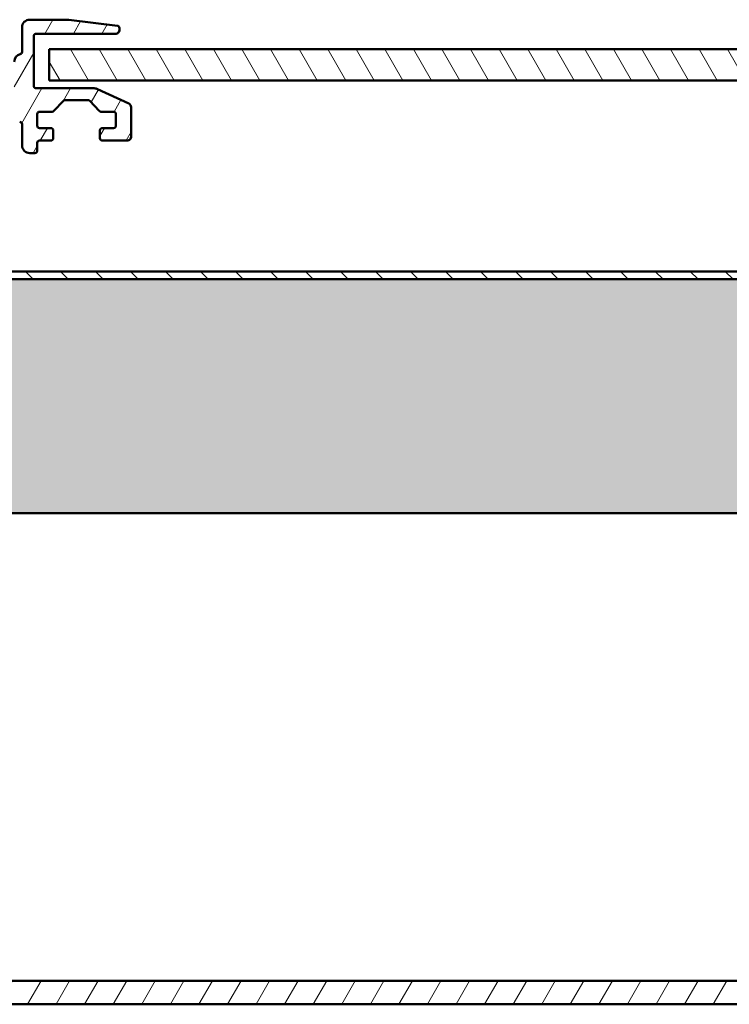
# Model space of a CAD drawing. Header units: millimetres. Extents: x 200 to 13555, y -185 to 8310.
# Tile 20 of 94: x 2153 to 2244, y 7554 to 7680. Entities that reach past the tile are written whole.
import ezdxf

# ---------------------------------------------------------------- set-up
doc = ezdxf.new("R2010")
doc.units = ezdxf.units.MM
doc.header["$LTSCALE"] = 10
doc.layers.add('Schraffur', color=7, linetype='Continuous', lineweight=18)
doc.layers.add('Sichtbare Kanten(DIN)', color=7, linetype='Continuous', lineweight=50)
pattern_1 = [(59.99997778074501, (0, 0), (-2.749630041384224, 1.587501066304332), [])]

msp = doc.modelspace()

# ---------------------------------------------------------------- hatches: boundary and pattern name
at = {"layer": 'Schraffur'}
h = msp.add_hatch(dxfattribs=at)
h.set_pattern_fill('ANSI31', color=256, scale=25.4, angle=14.999977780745, style=0)
h.set_pattern_definition(pattern_1)
edge = h.paths.add_edge_path()
edge.add_ellipse((2157.236124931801, 7665.042598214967), major_axis=(-1.043788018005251e-15, -0.300041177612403), ratio=0.9998627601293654, start_angle=1.993488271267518e-13, end_angle=90.0000000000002)
edge.add_line((2157.536124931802, 7665.042598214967), (2157.536124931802, 7666.042735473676))
edge.add_ellipse((2157.236124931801, 7666.042735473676), major_axis=(1.043788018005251e-15, 0.300041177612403), ratio=0.9998627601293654, start_angle=270.0000000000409, end_angle=360.0000000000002)
edge.add_line((2157.236124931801, 7666.342776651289), (2155.786124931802, 7666.342776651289))
edge.add_ellipse((2155.786124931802, 7666.642817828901), major_axis=(1.043788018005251e-15, 0.300041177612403), ratio=0.9998627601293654, start_angle=90.00000000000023, end_angle=180.0000000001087, ccw=False)
edge.add_line((2155.486124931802, 7666.642817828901), (2155.486124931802, 7668.143023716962))
edge.add_ellipse((2155.786124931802, 7668.143023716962), major_axis=(-1.043788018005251e-15, -0.300041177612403), ratio=0.9998627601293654, start_angle=180.0000000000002, end_angle=270.0000000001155, ccw=False)
edge.add_line((2155.786124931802, 7668.443064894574), (2157.405681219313, 7668.443064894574))
edge.add_ellipse((2157.405681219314, 7668.743106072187), major_axis=(-5.55632770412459e-14, -0.300041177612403), ratio=0.9998627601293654, start_angle=0, end_angle=47.0000000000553)
edge.add_line((2157.6250873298, 7668.538478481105), (2158.845935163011, 7669.847857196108))
edge.add_ellipse((2159.065341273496, 7669.643229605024), major_axis=(-5.55632770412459e-14, -0.300041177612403), ratio=0.9998627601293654, start_angle=180.0000000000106, end_angle=226.9999999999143, ccw=False)
edge.add_line((2159.065341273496, 7669.943270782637), (2162.006908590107, 7669.943270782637))
edge.add_ellipse((2162.006908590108, 7669.643229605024), major_axis=(-1.043788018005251e-15, -0.300041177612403), ratio=0.9998627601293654, start_angle=132.9999999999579, end_angle=180.0000000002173, ccw=False)
edge.add_line((2162.226314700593, 7669.847857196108), (2163.447162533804, 7668.538478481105))
edge.add_ellipse((2163.66656864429, 7668.743106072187), major_axis=(-1.043788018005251e-15, -0.300041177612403), ratio=0.9998627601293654, start_angle=313.0000000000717, end_angle=360.0000000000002)
edge.add_line((2163.66656864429, 7668.443064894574), (2165.286124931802, 7668.443064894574))
edge.add_ellipse((2165.286124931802, 7668.143023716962), major_axis=(-1.043788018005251e-15, -0.300041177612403), ratio=0.9998627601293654, start_angle=90.00000000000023, end_angle=180.0000000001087, ccw=False)
edge.add_line((2165.586124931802, 7668.143023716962), (2165.586124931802, 7666.6428178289))
edge.add_ellipse((2165.286124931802, 7666.642817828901), major_axis=(1.043788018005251e-15, 0.300041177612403), ratio=0.9998627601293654, start_angle=180.0000000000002, end_angle=269.9999999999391, ccw=False)
edge.add_line((2165.286124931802, 7666.342776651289), (2163.836124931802, 7666.342776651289))
edge.add_ellipse((2163.836124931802, 7666.042735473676), major_axis=(1.04378801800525e-15, 0.3000411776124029), ratio=0.9998627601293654, start_angle=1.087622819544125e-10, end_angle=90.0000000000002)
edge.add_line((2163.536124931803, 7666.042735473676), (2163.536124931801, 7665.042598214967))
edge.add_ellipse((2163.836124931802, 7665.042598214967), major_axis=(-1.043788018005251e-15, -0.300041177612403), ratio=0.9998627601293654, start_angle=270.0000000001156, end_angle=360.0000000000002)
edge.add_line((2163.836124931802, 7664.742557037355), (2167.036124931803, 7664.742557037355))
edge.add_ellipse((2167.036124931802, 7665.24262566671), major_axis=(-1.739646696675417e-15, -0.5000686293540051), ratio=0.9998627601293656, start_angle=1.304790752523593e-10, end_angle=90.0000000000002)
edge.add_line((2167.536124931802, 7665.24262566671), (2167.536124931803, 7669.026225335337))
edge.add_ellipse((2167.036124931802, 7669.026225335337), major_axis=(1.175334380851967e-13, 0.5000686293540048), ratio=0.9998627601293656, start_angle=269.999999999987, end_angle=335.0000000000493)
edge.add_line((2167.247434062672, 7669.479441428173), (2163.2370485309, 7671.349771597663))
edge.add_ellipse((2162.814430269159, 7670.443339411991), major_axis=(3.479293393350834e-15, 1.00013725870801), ratio=0.9998627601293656, start_angle=334.9999999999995, end_angle=360.0000000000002)
edge.add_line((2162.814430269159, 7671.443476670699), (2155.336124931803, 7671.443476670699))
edge.add_ellipse((2155.336124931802, 7671.743517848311), major_axis=(1.043788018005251e-15, 0.300041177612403), ratio=0.9998627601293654, start_angle=90.00000000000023, end_angle=180.0000000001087, ccw=False)
edge.add_line((2155.036124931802, 7671.743517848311), (2155.036124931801, 7678.144396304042))
edge.add_ellipse((2155.336124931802, 7678.144396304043), major_axis=(-1.043788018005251e-15, -0.300041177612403), ratio=0.9998627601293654, start_angle=180.0000000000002, end_angle=270.000000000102, ccw=False)
edge.add_line((2155.336124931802, 7678.444437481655), (2165.536124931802, 7678.444437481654))
edge.add_ellipse((2165.536124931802, 7678.944506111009), major_axis=(-1.739646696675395e-15, -0.5000686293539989), ratio=0.9998627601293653, start_angle=1.993488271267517e-13, end_angle=90.0000000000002)
edge.add_line((2166.036124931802, 7678.944506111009), (2166.036124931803, 7679.179120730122))
edge.add_ellipse((2165.736124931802, 7679.179120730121), major_axis=(7.08592012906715e-14, 0.300041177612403), ratio=0.9998627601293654, start_angle=269.9999999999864, end_angle=352.9999999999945)
edge.add_line((2165.772685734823, 7679.476925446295), (2159.538859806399, 7680.24244808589))
edge.add_ellipse((2159.502299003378, 7679.944643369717), major_axis=(1.043788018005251e-15, 0.300041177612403), ratio=0.9998627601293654, start_angle=352.9999999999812, end_angle=360.0000000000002)
edge.add_line((2159.502299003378, 7680.24468454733), (2154.536124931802, 7680.24468454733))
edge.add_ellipse((2154.536124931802, 7679.244547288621), major_axis=(5.699739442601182e-15, 1.000137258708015), ratio=0.9998627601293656, start_angle=0, end_angle=90.00000000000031)
edge.add_line((2153.536124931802, 7679.244547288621), (2153.536124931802, 7676.109028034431))
edge.add_ellipse((2153.236124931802, 7676.109028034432), major_axis=(1.043788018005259e-15, 0.3000411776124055), ratio=0.9998627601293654, start_angle=193.342363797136, end_angle=269.99999999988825, ccw=False)
edge.add_ellipse((2153.536124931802, 7674.843943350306), major_axis=(3.479293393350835e-15, 1.00013725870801), ratio=0.9998627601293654, start_angle=13.34236379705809, end_angle=90.0000000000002)
edge.add_line((2152.536124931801, 7674.843943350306), (2152.536124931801, 7671.477142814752))
edge.add_ellipse((2150.286124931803, 7671.477142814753), major_axis=(7.828410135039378e-15, 2.250308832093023), ratio=0.999862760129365, start_angle=187.6468701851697, end_angle=269.9999999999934, ccw=False)
edge.add_ellipse((2148.286124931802, 7686.37552594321), major_axis=(2.543470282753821e-12, 17.28237183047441), ratio=0.9998627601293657, start_angle=172.3531298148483, end_angle=187.6468701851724, ccw=False)
edge.add_ellipse((2146.286124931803, 7671.477142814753), major_axis=(4.212608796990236e-13, 2.250308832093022), ratio=0.9998627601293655, start_angle=90.00000000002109, end_angle=172.3531298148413, ccw=False)
edge.add_line((2144.036124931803, 7671.477142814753), (2144.036124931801, 7676.994238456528))
edge.add_ellipse((2143.286124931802, 7676.994238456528), major_axis=(2.609470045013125e-15, 0.7501029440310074), ratio=0.9998627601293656, start_angle=269.99999999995, end_angle=450.0000000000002)
edge.add_line((2142.536124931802, 7676.994238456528), (2142.536124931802, 7671.477142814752))
edge.add_ellipse((2140.286124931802, 7671.477142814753), major_axis=(7.828410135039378e-15, 2.250308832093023), ratio=0.999862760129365, start_angle=187.6468701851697, end_angle=269.9999999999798, ccw=False)
edge.add_ellipse((2138.286124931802, 7686.37552594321), major_axis=(3.770821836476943e-12, 17.28237183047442), ratio=0.9998627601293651, start_angle=172.3531298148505, end_angle=187.6468701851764, ccw=False)
edge.add_ellipse((2136.286124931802, 7671.477142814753), major_axis=(4.167852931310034e-13, 2.250308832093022), ratio=0.9998627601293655, start_angle=90.00000000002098, end_angle=172.3531298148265, ccw=False)
edge.add_line((2134.036124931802, 7671.477142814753), (2134.036124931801, 7676.994238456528))
edge.add_ellipse((2133.286124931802, 7676.994238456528), major_axis=(2.609470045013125e-15, 0.7501029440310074), ratio=0.9998627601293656, start_angle=269.99999999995, end_angle=450.0000000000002)
edge.add_line((2132.536124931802, 7676.994238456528), (2132.536124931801, 7664.14247468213))
edge.add_ellipse((2133.536124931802, 7664.14247468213), major_axis=(-3.479293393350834e-15, -1.00013725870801), ratio=0.9998627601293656, start_angle=269.9999999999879, end_angle=450.0000000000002)
edge.add_line((2134.536124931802, 7664.14247468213), (2134.536124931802, 7666.842845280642))
edge.add_ellipse((2134.836124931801, 7666.842845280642), major_axis=(-1.043788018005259e-15, -0.3000411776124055), ratio=0.9998627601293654, start_angle=180.0000000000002, end_angle=269.9999999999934, ccw=False)
edge.add_line((2134.836124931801, 7667.142886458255), (2141.246561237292, 7667.142886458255))
edge.add_ellipse((2141.246561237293, 7667.442927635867), major_axis=(-1.119591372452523e-13, -0.300041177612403), ratio=0.9998627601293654, start_angle=0, end_angle=30.00000000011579)
edge.add_line((2141.396561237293, 7667.183084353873), (2143.186124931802, 7668.216431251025))
edge.add_ellipse((2143.336124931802, 7667.956587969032), major_axis=(-5.715922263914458e-14, -0.300041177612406), ratio=0.9998627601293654, start_angle=150.0000000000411, end_angle=209.9999999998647, ccw=False)
edge.add_line((2143.486124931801, 7668.216431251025), (2145.275688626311, 7667.183084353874))
edge.add_ellipse((2145.425688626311, 7667.442927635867), major_axis=(-1.043788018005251e-15, -0.300041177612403), ratio=0.9998627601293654, start_angle=330.0000000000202, end_angle=360.0000000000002)
edge.add_line((2145.425688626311, 7667.142886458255), (2153.236124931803, 7667.142886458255))
edge.add_ellipse((2153.236124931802, 7666.842845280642), major_axis=(-1.04378801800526e-15, -0.300041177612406), ratio=0.9998627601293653, start_angle=90.00000000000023, end_angle=179.9999999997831, ccw=False)
edge.add_line((2153.536124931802, 7666.842845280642), (2153.536124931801, 7664.14247468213))
edge.add_ellipse((2154.536124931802, 7664.14247468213), major_axis=(-3.479293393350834e-15, -1.00013725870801), ratio=0.9998627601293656, start_angle=270.0000000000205, end_angle=360.0000000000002)
edge.add_line((2154.536124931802, 7663.142337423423), (2155.186124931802, 7663.142337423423))
edge.add_ellipse((2155.186124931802, 7663.442378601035), major_axis=(-1.043788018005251e-15, -0.300041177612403), ratio=0.9998627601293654, start_angle=0, end_angle=90.0000000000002)
edge.add_line((2155.486124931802, 7663.442378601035), (2155.486124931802, 7664.442515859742))
edge.add_ellipse((2155.786124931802, 7664.442515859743), major_axis=(-1.043788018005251e-15, -0.300041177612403), ratio=0.9998627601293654, start_angle=180.0000000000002, end_angle=270.00000000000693, ccw=False)
edge.add_line((2155.786124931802, 7664.742557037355), (2157.236124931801, 7664.742557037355))
h = msp.add_hatch(dxfattribs=at)
h.set_pattern_fill('ANSI31', color=256, scale=25.4, angle=75.00017538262, style=0)
h.set_pattern_definition([(120.00017538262, (0, 0), (-2.749625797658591, -1.587508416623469), [])])
h.paths.add_polyline_path([(3927.03612493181, 7672.443613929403), (3927.03612493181, 7676.444162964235), (2157.036124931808, 7676.444162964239), (2157.036124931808, 7672.443613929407)])
h = msp.add_hatch(dxfattribs=at)
h.set_pattern_fill('ANSI31', color=256, scale=25.4, angle=90.00021045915, style=0)
h.set_pattern_definition([(135.00021045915, (0, 0), (-2.245055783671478, -2.245072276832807), [])])
h.paths.add_polyline_path([(7719.036124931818, 7646.949454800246), (7719.036124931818, 7647.949454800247), (7688.327765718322, 7647.949454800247), (7687.560581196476, 7647.949454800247), (7619.211668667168, 7647.949454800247), (7618.444484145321, 7647.949454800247), (7617.977765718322, 7647.949454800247), (7617.210581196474, 7647.949454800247), (7568.861668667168, 7647.949454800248), (7568.094484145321, 7647.949454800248), (2119.977765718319, 7647.949454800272), (2119.210581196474, 7647.949454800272), (2070.861668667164, 7647.949454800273), (2070.09448414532, 7647.949454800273), (2069.627765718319, 7647.949454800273), (2068.860581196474, 7647.949454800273), (2000.511668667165, 7647.949454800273), (1999.744484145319, 7647.949454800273), (1969.036124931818, 7647.949454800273), (1969.036124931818, 7646.949454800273)])
h = msp.add_hatch(dxfattribs=at)
h.set_pattern_fill('WOOD', color=256, scale=382.3228370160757, angle=45, style=0, pattern_type=2)
h.set_pattern_definition([(40.23599999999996, (-45.95832201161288, 45.95832201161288), (-3244.119386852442, -2703.398502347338), [46.03778674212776, -4557.747004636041]), (56.3099, (-10.81372282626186, 75.69605978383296), (811.0302675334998, 1351.715234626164), [58.48430670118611, -1890.987868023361]), (90, (21.6274456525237, 124.3578125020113), (-270.3431543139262, 270.3431543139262), [43.25485881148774, -497.4325967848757]), (91.84759999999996, (21.6274456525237, 167.6127038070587), (-270.341219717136, 7839.936157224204), [83.84989764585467, -8301.146366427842]), (57.99460000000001, (18.92401494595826, 251.4190557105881), (-1892.402357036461, -2973.773329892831), [51.00836594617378, -5049.79649587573]), (45, (45.95832201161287, 294.6739470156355), (0, 540.6861413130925), [95.58070925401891, -286.7421277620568]), (35.53800000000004, (113.5440896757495, 362.2597146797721), (-1622.052779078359, -1081.381710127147), [46.51148473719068, -2279.068486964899]), (39.28899999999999, (-118.9509510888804, 118.9509510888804), (-2703.44659666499, -2162.725664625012), [38.4230627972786, -3803.875188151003]), (45, (-89.21321331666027, 143.2818274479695), (0, 540.6861413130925), [57.34842555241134, -324.9744114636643]), (73.3008, (-48.66175271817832, 183.8332880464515), (1351.71372219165, 4595.840238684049), [56.44920223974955, -5588.489373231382]), (97.12499999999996, (-32.44116847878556, 237.9019021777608), (270.3421333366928, -2433.08637911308), [87.18298813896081, -4271.960683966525]), (84.28939999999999, (-43.25489130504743, 324.4116847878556), (270.3432289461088, 2973.772709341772), [54.3383978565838, -5379.473478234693]), (51.3402, (-37.84802989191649, 378.4802989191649), (1892.400667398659, 2433.087602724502), [69.24172436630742, -3392.83990607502]), (33.11100000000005, (5.406861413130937, 432.5489130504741), (-4595.840923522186, -2973.74028791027), [74.23371364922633, -7349.124269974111]), (38.29, (-202.7573029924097, 202.7573029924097), (2703.437771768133, 2162.737763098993), [65.44296465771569, -6478.88102835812]), (48.36649999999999, (-151.3921195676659, 243.3087635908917), (4055.139864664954, 4595.831552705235), [65.10728520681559, -6445.618941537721]), (78.6901, (-108.1372282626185, 291.97051630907), (-270.3425153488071, -811.02907829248), [68.9243964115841, -1309.558943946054]), (92.48959999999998, (-94.62007472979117, 359.5562839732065), (-270.347227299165, 5677.188277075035), [62.23756999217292, -6161.514841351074]), (59.9314, (-97.32350543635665, 421.7351902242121), (2162.750896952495, 3784.811574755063), [59.35256186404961, -5875.881449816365]), (45, (-67.58576766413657, 473.100373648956), (0, 540.6861413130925), [45.87874044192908, -336.4440965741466]), (32.005, (-35.14459918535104, 505.5415421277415), (2973.786541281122, 1892.381596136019), [51.00836594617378, -5049.79649587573]), (45, (83.80635190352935, 83.80635190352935), (0, 540.6861413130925), [0, -382.3228370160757]), (268.152, (81.10292119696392, 162.2058423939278), (270.3959527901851, 7839.934269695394), [83.84989764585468, -8301.146366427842]), (251.565, (-191.9435801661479, 348.7425611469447), (-0.0002411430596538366, -540.6859049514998), [34.19610151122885, -820.7018483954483]), (233.13, (-202.7573029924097, 316.3013926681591), (-1351.719228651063, -1892.399512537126), [54.06847793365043, -2649.363447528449]), (201.801, (-235.1984714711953, 273.0465013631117), (-1892.40602214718, -811.0150014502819), [29.11694262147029, -2882.568908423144]), (71.5651, (81.10292119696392, 162.2058423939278), (-0.0007025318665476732, 540.6859049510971), [42.7448401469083, -812.1531097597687]), (51.7098, (94.62007472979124, 202.7573029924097), (-2162.747199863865, -2703.430222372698), [65.44296465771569, -6478.88102835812]), (34.87500000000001, (135.1715353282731, 254.1224864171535), (5406.870364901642, 3784.763066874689), [108.7437022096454, -10765.63760611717]), (34.69500000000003, (-16.22058423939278, 16.22058423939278), (1892.40665907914, 1351.711480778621), [42.7448401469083, -4231.740321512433]), (60.5241, (18.92401494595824, 40.55146059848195), (-2162.739987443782, -3784.7930131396), [71.42364079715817, -7070.946173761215]), (87.87890000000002, (54.06861413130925, 102.7303668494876), (-270.3429413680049, -6758.565834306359), [73.04277801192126, -7231.215907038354]), (79.6952, (56.7720448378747, 175.7229959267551), (811.0258795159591, 4595.835985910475), [60.4505930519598, -5984.614064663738]), (54.4623, (67.5857676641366, 235.1984714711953), (1081.373217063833, 1622.058441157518), [69.76741826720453, -2255.811788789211]), (38.41800000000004, (108.1372282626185, 291.97051630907), (-5136.522213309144, -4055.141079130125), [100.0634445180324, -9906.290565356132]), (36.86999999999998, (-83.80635190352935, 83.80635190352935), (-1892.399512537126, -1351.719228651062), [54.06847793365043, -2649.363447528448]), (56.3099, (-40.55146059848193, 116.2475203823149), (811.0302675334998, 1351.715234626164), [58.48430670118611, -1890.987868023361]), (87.5104, (-8.110292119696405, 164.9092731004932), (-270.3472272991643, -5677.188277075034), [62.23756999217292, -6161.514841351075]), (90, (-5.406861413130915, 227.0881793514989), (-270.3431543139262, 270.3431543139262), [70.28928893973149, -470.398548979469]), (62.35400000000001, (-5.406861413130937, 297.3773777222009), (-2433.082572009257, -4595.817713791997), [64.08915949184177, -6344.800409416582]), (41.63400000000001, (24.33087635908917, 354.1494225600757), (-4595.796164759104, -4055.179970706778), [65.10728520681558, -6445.61894153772]), (27.89700000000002, (72.9926290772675, 397.404313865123), (3514.452857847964, 1892.376192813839), [52.00164067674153, -5148.168161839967]), (36.25400000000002, (-151.3921195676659, 151.3921195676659), (2162.740166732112, 1622.064885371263), [50.28654042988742, -4978.378589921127]), (59.9314, (-110.840658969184, 181.129857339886), (2162.750896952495, 3784.811574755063), [59.35256186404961, -5875.881449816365]), (77.0054, (-81.10292119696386, 232.4950407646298), (-540.6857291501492, -2162.74532387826), [72.13667288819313, -3534.689325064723]), (94.89909999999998, (-64.88233695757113, 302.7842391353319), (540.6859140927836, -6488.218836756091), [94.96708110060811, -9401.739117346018]), (60.94540000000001, (-72.9926290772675, 397.404313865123), (-811.0298331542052, -1351.716360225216), [55.66696971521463, -2727.686103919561]), (38.99099999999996, (-45.95832201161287, 446.0660665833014), (2973.761936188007, 2433.078371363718), [73.04277801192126, -7231.215907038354]), (21.80099999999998, (10.81372282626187, 492.0243885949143), (1892.40602214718, 811.0150014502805), [29.11694262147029, -2882.568908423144]), (35.53800000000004, (-232.4950407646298, 232.4950407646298), (-1622.052779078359, -1081.381710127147), [46.51148473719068, -2279.068486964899]), (55.008, (-194.6470108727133, 259.5293478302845), (2433.088769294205, 3514.463868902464), [65.9992443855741, -6533.935516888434]), (82.4054, (-156.7989809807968, 313.5979619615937), (811.026859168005, 6217.909090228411), [81.82052802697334, -8100.235715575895]), (74.0546, (124.3578125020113, 124.3578125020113), (811.0289934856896, 2973.772785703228), [39.36243000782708, -3896.901980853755]), (55.78429999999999, (135.1715353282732, 162.2058423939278), (-3514.469740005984, -5136.533216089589), [81.7314468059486, -8091.404058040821]), (37.87500000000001, (181.129857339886, 229.7916100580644), (-2162.74420346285, -1622.05899110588), [92.47165994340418, -2989.913691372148])])
h.paths.add_polyline_path([(1969.036124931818, 7616.949454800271), (2295.445215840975, 7616.94945480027), (2355.445215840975, 7616.94945480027), (2923.717943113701, 7616.949454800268), (2983.717943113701, 7616.949454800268), (3551.990670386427, 7616.949454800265), (3611.990670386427, 7616.949454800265), (4180.263397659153, 7616.949454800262), (4240.263397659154, 7616.949454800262), (4808.536124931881, 7616.949454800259), (4868.536124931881, 7616.949454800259), (5436.80885220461, 7616.949454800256), (5496.80885220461, 7616.949454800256), (6065.081579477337, 7616.949454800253), (6125.081579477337, 7616.949454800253), (6693.354306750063, 7616.94945480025), (6753.354306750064, 7616.94945480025), (7321.627034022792, 7616.949454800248), (7381.627034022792, 7616.949454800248), (7719.036124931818, 7616.949454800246), (7719.036124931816, 7646.949454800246), (1969.036124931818, 7646.949454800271)])
h = msp.add_hatch(dxfattribs=at)
h.set_pattern_fill('ANSI31', color=256, scale=25.4, angle=14.999977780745, style=0)
h.set_pattern_definition(pattern_1)
h.paths.add_polyline_path([(8294.036124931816, 7553.949454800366), (8294.036124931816, 7556.949454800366), (8009.899761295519, 7556.949454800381), (7949.899761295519, 7556.949454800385), (7381.627034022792, 7556.949454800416), (7321.627034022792, 7556.949454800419), (6753.354306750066, 7556.94945480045), (6693.354306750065, 7556.949454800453), (6125.081579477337, 7556.949454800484), (6065.081579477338, 7556.949454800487), (5496.808852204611, 7556.949454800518), (5436.80885220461, 7556.949454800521), (4868.536124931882, 7556.949454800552), (4808.536124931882, 7556.949454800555), (4240.263397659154, 7556.949454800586), (4180.263397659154, 7556.94945480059), (3611.990670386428, 7556.949454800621), (3551.990670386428, 7556.949454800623), (2983.717943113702, 7556.949454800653), (2923.717943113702, 7556.949454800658), (2355.445215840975, 7556.949454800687), (2295.445215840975, 7556.949454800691), (1727.172488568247, 7556.949454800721), (1667.172488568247, 7556.949454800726), (1383.036124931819, 7556.94945480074), (1383.036124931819, 7553.94945480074), (1657.172488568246, 7553.949454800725), (1737.172488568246, 7553.949454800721), (2285.445215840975, 7553.949454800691), (2365.445215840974, 7553.949454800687), (2913.7179431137, 7553.949454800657), (2993.7179431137, 7553.949454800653), (3541.990670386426, 7553.949454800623), (3621.990670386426, 7553.949454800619), (4170.263397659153, 7553.949454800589), (4250.263397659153, 7553.949454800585), (4798.53612493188, 7553.949454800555), (4878.53612493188, 7553.94945480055), (5426.80885220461, 7553.94945480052), (5506.80885220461, 7553.949454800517), (6055.081579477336, 7553.949454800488), (6135.081579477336, 7553.949454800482), (6683.354306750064, 7553.949454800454), (6763.354306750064, 7553.94945480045), (7311.627034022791, 7553.94945480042), (7391.627034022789, 7553.949454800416), (7939.899761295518, 7553.949454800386), (8019.899761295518, 7553.949454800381)])

# ---------------------------------------------------------------- linework, layer by layer
at = {"layer": 'Sichtbare Kanten(DIN)'}
for p, q in [((2159.502299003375, 7680.24468454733), (2154.536124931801, 7680.24468454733)), ((2165.772685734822, 7679.476925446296), (2159.538859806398, 7680.24244808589)), ((2153.5361249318, 7679.244547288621), (2153.5361249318, 7676.109028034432)), ((2166.0361249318, 7678.94450611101), (2166.0361249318, 7679.179120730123)), ((2166.0361249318, 7678.94450611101), (2166.0361249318, 7678.942849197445)), ((2155.0361249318, 7671.743517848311), (2155.036124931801, 7678.144396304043)), ((2155.336124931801, 7678.444437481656), (2165.536124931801, 7678.444437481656)), ((2165.536124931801, 7678.442780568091), (2155.336124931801, 7678.442780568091)), ((3927.036124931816, 7676.444162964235), (2157.036124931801, 7676.444162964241)), ((2157.0361249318, 7676.444162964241), (2157.0361249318, 7672.443613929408)), ((2162.814430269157, 7671.4434766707), (2155.336124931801, 7671.4434766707)), ((2157.0361249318, 7672.443613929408), (3927.036124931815, 7672.443613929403)), ((2157.0361249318, 7672.441957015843), (2157.0361249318, 7672.443613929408)), ((3927.036124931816, 7672.441957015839), (2157.036124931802, 7672.441957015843)), ((2167.247434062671, 7669.479441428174), (2163.237048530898, 7671.349771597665)), ((2159.065341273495, 7669.943270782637), (2162.006908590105, 7669.943270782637)), ((2162.006908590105, 7669.941613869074), (2159.065341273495, 7669.941613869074)), ((2157.625087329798, 7668.538478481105), (2158.845935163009, 7669.847857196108)), ((2158.845935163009, 7669.846200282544), (2157.625087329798, 7668.536821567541)), ((2162.226314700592, 7669.847857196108), (2163.447162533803, 7668.538478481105)), ((2163.447162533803, 7668.536821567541), (2162.226314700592, 7669.846200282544)), ((2167.5361249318, 7665.24262566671), (2167.5361249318, 7669.026225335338)), ((2155.486124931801, 7666.642817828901), (2155.486124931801, 7668.143023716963)), ((2155.7861249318, 7668.443064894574), (2157.405681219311, 7668.443064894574)), ((2157.405681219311, 7668.441407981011), (2155.7861249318, 7668.441407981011)), ((2163.666568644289, 7668.443064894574), (2165.2861249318, 7668.443064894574)), ((2165.2861249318, 7668.441407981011), (2163.666568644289, 7668.441407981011)), ((2165.586124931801, 7668.143023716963), (2165.586124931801, 7666.642817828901)), ((2153.5361249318, 7666.842845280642), (2153.5361249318, 7664.142474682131)), ((2157.2361249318, 7666.342776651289), (2155.7861249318, 7666.342776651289)), ((2165.2861249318, 7666.342776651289), (2163.8361249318, 7666.342776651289)), ((2157.5361249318, 7665.042598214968), (2157.5361249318, 7666.042735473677)), ((2157.5361249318, 7665.042598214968), (2157.5361249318, 7665.040941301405)), ((2163.5361249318, 7666.042735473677), (2163.5361249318, 7665.042598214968)), ((2163.5361249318, 7665.042598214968), (2163.5361249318, 7665.040941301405)), ((2167.5361249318, 7665.24262566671), (2167.5361249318, 7665.240968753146)), ((2153.5361249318, 7664.142474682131), (2153.5361249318, 7664.140817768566)), ((2155.486124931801, 7663.442378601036), (2155.486124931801, 7664.442515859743)), ((2155.7861249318, 7664.742557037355), (2157.2361249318, 7664.742557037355)), ((2157.2361249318, 7664.740900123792), (2155.7861249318, 7664.740900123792)), ((2163.8361249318, 7664.742557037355), (2167.036124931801, 7664.742557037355)), ((2167.036124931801, 7664.740900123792), (2163.8361249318, 7664.740900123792)), ((2154.536124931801, 7663.142337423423), (2155.1861249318, 7663.142337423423)), ((2155.1861249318, 7663.14068050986), (2154.536124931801, 7663.14068050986)), ((2155.486124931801, 7663.442378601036), (2155.486124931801, 7663.440721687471)), ((7719.036124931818, 7647.949454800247), (1969.036124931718, 7647.949454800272)), ((7719.036124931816, 7646.949454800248), (1969.036124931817, 7646.949454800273)), ((1969.036124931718, 7646.949454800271), (7719.036124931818, 7646.949454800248)), ((1969.036124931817, 7616.949454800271), (7719.036124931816, 7616.949454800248)), ((8294.036124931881, 7556.949454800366), (1383.036124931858, 7556.94945480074)), ((1383.036124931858, 7553.949454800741), (8294.036124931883, 7553.949454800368))]:
    msp.add_line(p, q, dxfattribs=at)
for centre, major_axis, ratio, start_param, end_param in [((2154.536124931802, 7679.244547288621), (5.699739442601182e-15, 1.000137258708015), 0.9998627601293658, 5.329070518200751e-15, 1.570796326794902), ((2159.502299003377, 7679.944643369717), (1.04378801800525e-15, 0.300041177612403), 0.9998627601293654, 6.161012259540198, 6.28318530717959), ((2165.536124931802, 7678.94450611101), (-1.739646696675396e-15, -0.5000686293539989), 0.9998627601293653, 3.476042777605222e-15, 1.5707963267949), ((2165.536124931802, 7678.942849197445), (-1.739646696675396e-15, -0.5000686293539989), 0.9998627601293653, 0, 1.5707963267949), ((2165.736124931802, 7679.179120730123), (7.085920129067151e-14, 0.300041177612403), 0.9998627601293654, 4.712388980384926, 6.16101225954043), ((2155.336124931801, 7678.144396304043), (-1.04378801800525e-15, -0.300041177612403), 0.9998627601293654, 3.141592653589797, 4.712388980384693), ((2155.336124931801, 7678.14273939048), (-1.04378801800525e-15, -0.300041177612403), 0.9998627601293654, 3.141592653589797, 4.712388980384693), ((2153.536124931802, 7674.843943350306), (3.479293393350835e-15, 1.00013725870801), 0.9998627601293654, 0.2328681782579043, 1.5707963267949), ((2153.236124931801, 7676.109028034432), (1.043788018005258e-15, 0.3000411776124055), 0.9998627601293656, 3.374460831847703, 4.712388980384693), ((2155.336124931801, 7671.743517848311), (1.04378801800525e-15, 0.300041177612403), 0.9998627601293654, 1.5707963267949, 3.141592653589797), ((2162.814430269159, 7670.443339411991), (3.479293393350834e-15, 1.00013725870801), 0.9998627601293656, 5.846852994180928, 6.28318530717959), ((2159.065341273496, 7669.643229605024), (-5.556327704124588e-14, -0.300041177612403), 0.9998627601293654, 3.141592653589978, 3.96189740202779), ((2159.065341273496, 7669.641572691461), (-5.556327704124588e-14, -0.300041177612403), 0.9998627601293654, 3.141592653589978, 3.96189740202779), ((2162.006908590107, 7669.643229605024), (-1.04378801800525e-15, -0.300041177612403), 0.9998627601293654, 2.321287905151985, 3.141592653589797), ((2162.006908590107, 7669.641572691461), (-1.04378801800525e-15, -0.300041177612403), 0.9998627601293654, 2.321287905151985, 3.141592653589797), ((2167.036124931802, 7669.026225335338), (1.175334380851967e-13, 0.5000686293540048), 0.9998627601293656, 4.712388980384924, 5.846852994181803), ((2155.786124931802, 7668.143023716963), (-1.04378801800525e-15, -0.300041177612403), 0.9998627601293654, 3.141592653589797, 4.712388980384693), ((2155.786124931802, 7668.141366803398), (-1.04378801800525e-15, -0.300041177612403), 0.9998627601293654, 3.141592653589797, 4.712388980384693), ((2157.405681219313, 7668.743106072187), (-5.556327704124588e-14, -0.300041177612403), 0.9998627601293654, 1.856292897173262e-13, 0.8203047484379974), ((2157.405681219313, 7668.741449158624), (-5.556327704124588e-14, -0.300041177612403), 0.9998627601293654, 0, 0.8203047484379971), ((2163.66656864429, 7668.743106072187), (-1.04378801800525e-15, -0.300041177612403), 0.9998627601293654, 5.462880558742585, 6.28318530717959), ((2163.66656864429, 7668.741449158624), (-1.04378801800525e-15, -0.300041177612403), 0.9998627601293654, 5.462880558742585, 6.28318530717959), ((2165.286124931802, 7668.143023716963), (-1.04378801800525e-15, -0.300041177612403), 0.9998627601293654, 1.5707963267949, 3.141592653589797), ((2165.286124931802, 7668.141366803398), (-1.04378801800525e-15, -0.300041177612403), 0.9998627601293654, 1.5707963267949, 3.141592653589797), ((2153.236124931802, 7666.842845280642), (-1.04378801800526e-15, -0.300041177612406), 0.9998627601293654, 1.5707963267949, 3.141592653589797), ((2153.236124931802, 7666.841188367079), (-1.04378801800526e-15, -0.300041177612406), 0.9998627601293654, 1.5707963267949, 3.141592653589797), ((2155.786124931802, 7666.642817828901), (1.04378801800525e-15, 0.300041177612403), 0.9998627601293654, 1.5707963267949, 3.141592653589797), ((2157.236124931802, 7666.042735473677), (1.04378801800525e-15, 0.300041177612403), 0.9998627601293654, 4.712388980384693, 6.28318530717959), ((2163.836124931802, 7666.042735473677), (1.04378801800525e-15, 0.3000411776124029), 0.9998627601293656, 3.476042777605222e-15, 1.5707963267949), ((2165.286124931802, 7666.642817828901), (1.04378801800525e-15, 0.300041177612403), 0.9998627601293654, 3.141592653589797, 4.712388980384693), ((2157.236124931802, 7665.042598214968), (-1.04378801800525e-15, -0.300041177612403), 0.9998627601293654, 3.476042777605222e-15, 1.5707963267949), ((2157.236124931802, 7665.040941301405), (-1.04378801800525e-15, -0.300041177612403), 0.9998627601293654, 0, 1.5707963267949), ((2163.836124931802, 7665.042598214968), (-1.04378801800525e-15, -0.300041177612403), 0.9998627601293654, 4.712388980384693, 6.28318530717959), ((2163.836124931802, 7665.040941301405), (-1.04378801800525e-15, -0.300041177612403), 0.9998627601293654, 4.712388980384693, 6.28318530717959), ((2167.036124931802, 7665.24262566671), (-1.739646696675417e-15, -0.5000686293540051), 0.9998627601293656, 3.476042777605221e-15, 1.5707963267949), ((2167.036124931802, 7665.240968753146), (-1.739646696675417e-15, -0.5000686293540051), 0.9998627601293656, 0, 1.5707963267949), ((2154.536124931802, 7664.142474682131), (-3.479293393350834e-15, -1.00013725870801), 0.9998627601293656, 4.712388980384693, 6.28318530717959), ((2154.536124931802, 7664.140817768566), (-3.479293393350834e-15, -1.00013725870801), 0.9998627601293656, 4.712388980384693, 6.28318530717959), ((2155.786124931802, 7664.442515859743), (-1.04378801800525e-15, -0.300041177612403), 0.9998627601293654, 3.141592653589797, 4.712388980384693), ((2155.786124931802, 7664.440858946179), (-1.04378801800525e-15, -0.300041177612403), 0.9998627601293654, 3.141592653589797, 4.712388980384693), ((2155.186124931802, 7663.442378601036), (-1.04378801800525e-15, -0.300041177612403), 0.9998627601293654, 3.476042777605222e-15, 1.5707963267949), ((2155.186124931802, 7663.440721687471), (-1.04378801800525e-15, -0.300041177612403), 0.9998627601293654, 0, 1.5707963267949)]:
    msp.add_ellipse(centre, major_axis=major_axis, ratio=ratio, start_param=start_param, end_param=end_param, dxfattribs=at)

doc.saveas('drawing.dxf')
